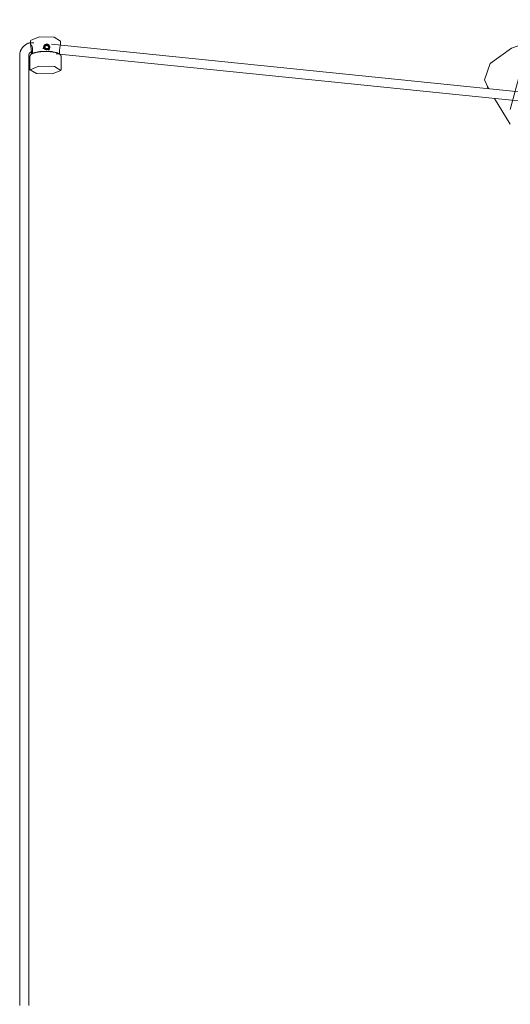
# Model space of a CAD drawing. Header units: millimetres. Extents: x -4228 to 3708, y -1329 to 7565.
# Tile 6 of 38: x -1158 to -833, y -530 to 123. Entities that reach past the tile are written whole.
import ezdxf

# ---------------------------------------------------------------- set-up
doc = ezdxf.new("R2010")
doc.units = ezdxf.units.MM
doc.layers.add('E-LITE-EQPM', color=7, linetype='Continuous', lineweight=20)

# ---------------------------------------------------------------- blocks, each defined once
blk = doc.blocks.new('64314-3L   _Suspended_tensor - 64314-44-3L SAMBA Black_ribbon beige pendant lamp ø450-3L-719562-00 Isometrico PDF')
at = {"layer": 'E-LITE-EQPM', "color": 253, "lineweight": 15, "true_color": 0xaaaaaa}
for p, q in [((2786.59, 108.04), (2783.97, 108.11)), ((2784.34, 109.46), (2784.34, 106.52)), ((2784.51, 109.41), (2784.38, 109.7)), ((2793.33, 106.11), (2792.74, 104.17)), ((2793.76, 106.02), (2795.25, 107.03)), ((2794.33, 104.32), (2793.76, 106.02)), ((2795.11, 106.57), (2793.86, 105.72)), ((2795.11, 106.57), (2795.25, 107.03)), ((2796.58, 105.5), (2795.11, 106.57)), ((2795.25, 107.03), (2796.74, 105.95)), ((2796.74, 105.95), (2796.17, 104.28)), ((2796.57, 103.01), (2797.16, 104.95)), ((3108.27, 75.53), (2798.28, 107.23)), ((2804.35, 106.52), (2804.35, 109.46)), ((2777.23, 99.7), (2777.23, 94.28)), ((2783.23, 94.28), (2783.23, 99.7)), ((2784.05, 99.16), (2784.05, 90.04)), ((2784.81, 102.09), (2784.84, 102.1)), ((2784.81, 102.09), (2785.74, 102.05)), ((2785, 101.42), (2784.98, 102.09)), ((2785, 100.52), (2785, 101.42)), ((2785.74, 103.84), (2785.74, 101.28)), ((2785.74, 101.28), (2786.64, 101.26)), ((2794.09, 104.15), (2794.19, 103.86)), ((2794.33, 104.32), (2794.19, 103.86)), ((2795.25, 104.3), (2794.53, 104.32)), ((2795.97, 104.29), (2795.25, 104.3)), ((2796.17, 104.28), (2796.03, 103.82)), ((2796.03, 103.82), (2796.12, 104.1)), ((2801.5, 100.87), (3107.66, 69.56)), ((2803.07, 100.87), (2803.68, 100.86)), ((2803.68, 100.86), (2803.68, 103.41)), ((2804.64, 90.04), (2804.64, 99.16)), ((2777.23, 94.28), (2777.23, -530.49)), ((2783.23, -530.55), (2783.23, 94.28)), ((3109.3, 88.98), (3102.3, 63.96)), ((3087.21, 79.16), (3088.18, 77.58)), ((3092.1, 71.16), (3102.49, 54.12))]:
    blk.add_line(p, q, dxfattribs=at)
for points in [[(3087.82, 78.23, 0), (3085.45, 83.62, 0), (3089.04, 94.41, 0), (3103.4, 104.48, 0), (3127.36, 113.02, 0), (3158.99, 119.33, 0), (3195.72, 122.9, 0), (3234.58, 123.45, 0), (3272.42, 120.92, 0), (3306.17, 115.53, 0)], [(2784.38, 109.7, 0), (2790.09, 111.99, 0), (2800.06, 111.75, 0), (2804.31, 109.23, 0)], [(2783.96, 108.11, 0), (2783.62, 108.02, 0), (2783.27, 107.91, 0), (2782.94, 107.8, 0), (2782.61, 107.67, 0), (2782.28, 107.52, 0), (2781.96, 107.37, 0), (2781.65, 107.2, 0), (2781.34, 107.02, 0), (2781.04, 106.82, 0), (2780.75, 106.62, 0), (2780.46, 106.4, 0), (2780.19, 106.17, 0), (2779.93, 105.94, 0), (2779.67, 105.69, 0), (2779.43, 105.43, 0), (2779.2, 105.16, 0), (2778.97, 104.88, 0), (2778.76, 104.59, 0), (2778.57, 104.29, 0), (2778.38, 103.99, 0), (2778.21, 103.68, 0), (2778.05, 103.36, 0), (2777.9, 103.03, 0), (2777.77, 102.7, 0), (2777.65, 102.36, 0), (2777.59, 102.18, 0)], [(2784, 108.1, 0), (2784.15, 107.84, 0), (2784.32, 107.26, 0), (2784.5, 106.41, 0), (2784.67, 105.41, 0), (2784.82, 104.38, 0), (2784.92, 103.43, 0), (2784.96, 102.67, 0), (2784.91, 102.21, 0)], [(2784.98, 106.66, 0), (2785.26, 106.19, 0), (2785.5, 105.55, 0), (2785.68, 104.75, 0), (2785.74, 103.84, 0)], [(2795.19, 103.41, 0), (2794.84, 103.44, 0), (2794.18, 103.67, 0), (2793.65, 104.1, 0), (2793.3, 104.66, 0), (2793.18, 105.32, 0)], [(2793.2, 105.58, 0), (2793.3, 105.98, 0), (2793.65, 106.56, 0), (2794.18, 107, 0), (2794.84, 107.22, 0)], [(2795.25, 107.45, 0), (2793.25, 105.58, 0), (2795.25, 103.61, 0)], [(2797.16, 105.22, 0), (2797.04, 104.58, 0), (2796.7, 104.02, 0), (2796.18, 103.63, 0), (2795.53, 103.43, 0), (2795.22, 103.41, 0)], [(2795.25, 103.61, 0), (2797.24, 105.48, 0), (2795.25, 107.45, 0)], [(2795.53, 107.21, 0), (2796.18, 106.95, 0), (2796.7, 106.49, 0), (2797.04, 105.89, 0), (2797.12, 105.63, 0)], [(2803.68, 103.41, 0), (2803.73, 104.32, 0), (2803.84, 105.11, 0), (2804, 105.75, 0), (2804.16, 106.21, 0), (2804.29, 106.48, 0), (2804.34, 106.54, 0)], [(2777.59, 102.18, 0), (2777.5, 101.83, 0), (2777.42, 101.49, 0), (2777.35, 101.14, 0), (2777.3, 100.78, 0), (2777.26, 100.43, 0), (2777.23, 100.07, 0), (2777.23, 99.72, 0), (2777.23, 99.7, 0)], [(2783.23, 99.7, 0), (2783.23, 99.8, 0), (2783.24, 99.91, 0), (2783.25, 100.02, 0), (2783.26, 100.12, 0), (2783.28, 100.23, 0), (2783.31, 100.33, 0), (2783.33, 100.43, 0), (2783.34, 100.44, 0)], [(2783.34, 100.44, 0), (2783.37, 100.54, 0), (2783.41, 100.64, 0), (2783.45, 100.73, 0), (2783.49, 100.83, 0), (2783.54, 100.93, 0), (2783.59, 101.02, 0), (2783.65, 101.11, 0), (2783.71, 101.2, 0), (2783.78, 101.28, 0), (2783.85, 101.37, 0), (2783.92, 101.45, 0), (2784, 101.53, 0), (2784.08, 101.6, 0), (2784.16, 101.68, 0), (2784.25, 101.75, 0), (2784.34, 101.81, 0), (2784.44, 101.88, 0), (2784.53, 101.94, 0), (2784.63, 102, 0), (2784.74, 102.05, 0), (2784.84, 102.1, 0)], [(2784.05, 99.16, 0), (2784.06, 99.34, 0), (2784.1, 99.52, 0), (2784.11, 99.53, 0)], [(2804.64, 99.16, 0), (2804.62, 99.34, 0), (2804.59, 99.52, 0), (2804.52, 99.69, 0), (2804.44, 99.85, 0), (2804.35, 100, 0), (2804.23, 100.14, 0), (2804.1, 100.27, 0), (2803.96, 100.4, 0), (2803.8, 100.52, 0), (2803.64, 100.64, 0), (2803.46, 100.75, 0), (2803.26, 100.86, 0), (2803.06, 100.97, 0), (2802.84, 101.07, 0), (2802.61, 101.16, 0), (2802.37, 101.26, 0), (2802.12, 101.35, 0), (2801.86, 101.44, 0), (2801.58, 101.52, 0), (2801.3, 101.6, 0), (2801, 101.68, 0), (2800.69, 101.75, 0), (2800.38, 101.82, 0), (2800.05, 101.89, 0), (2799.72, 101.95, 0), (2799.38, 102.01, 0), (2799.03, 102.06, 0), (2798.68, 102.11, 0), (2798.31, 102.16, 0), (2797.95, 102.2, 0), (2797.57, 102.24, 0), (2797.19, 102.27, 0), (2796.81, 102.3, 0), (2796.42, 102.33, 0), (2796.03, 102.35, 0), (2795.64, 102.37, 0), (2795.24, 102.38, 0), (2794.85, 102.39, 0), (2794.45, 102.39, 0), (2794.05, 102.39, 0), (2793.66, 102.38, 0), (2793.26, 102.37, 0), (2792.87, 102.36, 0), (2792.48, 102.34, 0), (2792.09, 102.32, 0), (2791.7, 102.29, 0), (2791.32, 102.26, 0), (2790.94, 102.22, 0), (2790.57, 102.18, 0), (2790.21, 102.14, 0), (2789.85, 102.09, 0), (2789.49, 102.04, 0), (2789.15, 101.98, 0), (2788.81, 101.92, 0), (2788.48, 101.86, 0), (2788.16, 101.79, 0), (2787.85, 101.72, 0), (2787.55, 101.64, 0), (2787.26, 101.56, 0), (2786.98, 101.48, 0), (2786.71, 101.4, 0), (2786.45, 101.31, 0), (2786.2, 101.22, 0), (2785.97, 101.12, 0), (2785.74, 101.02, 0), (2785.53, 100.92, 0), (2785.33, 100.81, 0), (2785.15, 100.7, 0), (2784.97, 100.59, 0), (2784.81, 100.47, 0), (2784.66, 100.34, 0), (2784.53, 100.21, 0), (2784.4, 100.07, 0), (2784.3, 99.93, 0), (2784.2, 99.77, 0), (2784.13, 99.61, 0), (2784.11, 99.53, 0)], [(2803.68, 100.86, 0), (2798.83, 102.35, 0), (2791.46, 102.53, 0), (2785.74, 101.28, 0)], [(2784.09, 90.28, 0), (2789.97, 92.63, 0), (2800.22, 92.39, 0), (2804.6, 89.8, 0)], [(2804.6, 89.8, 0), (2798.72, 87.44, 0), (2788.47, 87.69, 0), (2784.09, 90.28, 0)]]:
    blk.add_polyline3d(points, dxfattribs=at)

msp = doc.modelspace()

# ---------------------------------------------------------------- block references
at = {"layer": 'E-LITE-EQPM', "color": 253, "lineweight": 15, "true_color": 0xaaaaaa}
msp.add_blockref('64314-3L   _Suspended_tensor - 64314-44-3L SAMBA Black_ribbon beige pendant lamp ø450-3L-719562-00 Isometrico PDF', (-3935.59, 0), dxfattribs=at)

doc.saveas('drawing.dxf')
